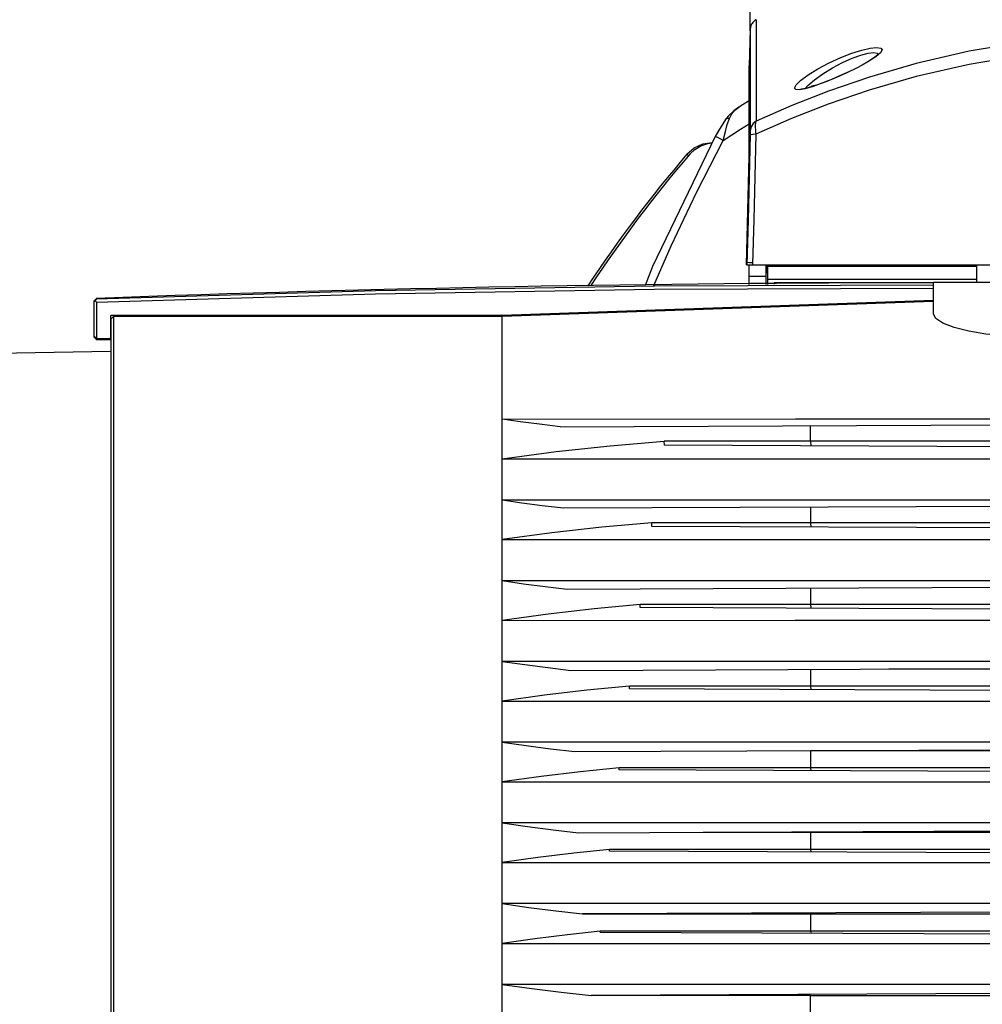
# Model space of a CAD drawing. Extents: x 0 to 420, y 0 to 297.
# Tile 6 of 65: x 75 to 101, y 78 to 104. Entities that reach past the tile are written whole.
import ezdxf

# ---------------------------------------------------------------- set-up
doc = ezdxf.new("R2010")
doc.units = 0
doc.header["$LTSCALE"] = 23.1
doc.layers.get('0').update_dxf_attribs({"linetype": 'CONTINUOUS'})
for name, color, linetype in [('02___PRT_ALL_AXES', 7, 'CONTINUOUS'), ('06___PRT_ALL_SURFS', 7, 'CONTINUOUS'), ('DIM_PILOTEES', 7, 'CONTINUOUS')]:
    doc.layers.add(name, color=color, linetype=linetype)
doc.dimstyles.get("Standard").update_dxf_attribs({"dimtxt": 2.5, "dimasz": 2.5, "dimexe": 1.25, "dimexo": 0.625, "dimtad": 1, "dimcen": 2.5, "dimazin": 3, "dimtfac": 1, "dimtmove": 0, "dimatfit": 3})

# ---------------------------------------------------------------- blocks, each defined once
blk = doc.blocks.new('_FILLED')
at = {"color": 0, "linetype": 'BYBLOCK'}
blk.add_solid([(0, 0), (-1, 0.1429), (-1, -0.1429)], dxfattribs=at)
blk = doc.blocks.new('*D8')
at = {"layer": 'DIM_PILOTEES', "color": 2, "linetype": 'CONTINUOUS'}
for p, q in [((94.759, 103.446), (94.765, 132.029)), ((116.6, 103.483), (116.606, 132.024)), ((94.765, 130.029), (105.685, 130.026)), ((116.606, 130.024), (105.685, 130.026))]:
    blk.add_line(p, q, dxfattribs=at)
at = {"layer": 'DIM_PILOTEES', "color": 2, "linetype": 'CONTINUOUS', "xscale": 3.5, "yscale": 3.5, "zscale": 3.5}
for p, rotation in [((94.765, 130.029), 179.9869915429), ((116.606, 130.024), 359.9869915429)]:
    blk.add_blockref('_FILLED', p, dxfattribs=dict(at, rotation=rotation))

msp = doc.modelspace()

# ---------------------------------------------------------------- linework, layer by layer
at = {"color": 7, "linetype": 'CONTINUOUS'}
for p, q in [((94.911, 103.737), (94.911, 102.406)), ((94.759, 103.483), (94.733, 102.523)), ((94.759, 103.484), (94.759, 102.309)), ((94.733, 102.271), (94.733, 102.523)), ((94.911, 102.406), (94.912, 101.06)), ((94.729, 99.968), (94.729, 102.309)), ((94.733, 100.192), (94.733, 102.271)), ((94.759, 102.309), (94.759, 100.978)), ((96.675, 102.068), (96.416, 101.976)), ((95.929, 101.935), (95.966, 102.015)), ((96.416, 101.976), (96.205, 101.916)), ((96.414, 101.992), (96.448, 101.992)), ((96.503, 102.009), (96.503, 102.009)), ((94.456, 101.429), (94.473, 101.44)), ((94.103, 101.1), (94.103, 101.1)), ((94.759, 100.79), (94.758, 100.759)), ((94.759, 100.978), (94.759, 100.813)), ((94.759, 100.813), (94.759, 100.808)), ((94.759, 100.808), (94.759, 100.79)), ((94.758, 100.759), (94.757, 100.713)), ((93.089, 100.187), (93.131, 100.151)), ((94.697, 98.702), (94.733, 100.129)), ((94.733, 100.129), (94.733, 100.192)), ((94.66, 97.267), (94.697, 98.702)), ((94.699, 98.453), (94.668, 97.267)), ((94.851, 98.46), (94.82, 97.286)), ((94.66, 97.267), (116.699, 97.267)), ((94.689, 97.33), (94.67, 97.332)), ((94.741, 97.328), (94.689, 97.33)), ((94.729, 96.751), (94.729, 97.267)), ((94.821, 97.325), (94.741, 97.328)), ((94.82, 97.286), (94.817, 97.267)), ((95.179, 96.755), (95.179, 97.267)), ((95.2, 97.047), (95.2, 97.267)), ((95.479, 97.237), (95.479, 97.267)), ((95.629, 97.267), (95.629, 97.237)), ((99.897, 97.267), (99.897, 97.237)), ((100.729, 96.817), (100.729, 97.267)), ((95.179, 96.96), (94.729, 96.96)), ((95.393, 96.757), (95.393, 96.8)), ((99.59, 96.8), (95.393, 96.8)), ((99.59, 95.973), (99.59, 96.817)), ((99.59, 96.817), (113.15, 96.817)), ((77.45, 96.31), (77.522, 96.385)), ((77.485, 96.323), (77.522, 96.364)), ((77.522, 96.364), (77.522, 96.385)), ((77.485, 96.323), (77.45, 96.289)), ((77.45, 96.31), (77.45, 95.398)), ((77.485, 96.323), (77.523, 96.285)), ((77.523, 96.285), (77.524, 95.324)), ((88.209, 95.94), (99.59, 96.34)), ((88.209, 95.932), (99.588, 96.33)), ((88.22, 95.919), (99.59, 96.316)), ((88.209, 95.94), (77.895, 95.939)), ((77.895, 95.324), (77.895, 95.939)), ((77.9, 95.841), (77.9, 59.714)), ((77.902, 95.841), (77.902, 95.932)), ((88.209, 95.932), (77.902, 95.932)), ((77.975, 95.919), (77.905, 95.849)), ((77.975, 95.919), (88.22, 95.919)), ((88.22, 59.657), (88.22, 95.919)), ((77.45, 95.394), (77.45, 95.373)), ((77.45, 95.373), (77.475, 95.347)), ((77.475, 95.347), (77.5, 95.321)), ((77.5, 95.321), (77.523, 95.295)), ((77.524, 95.324), (77.895, 95.324)), ((77.9, 95.294), (77.524, 95.295)), ((77.9, 94.986), (59.21, 94.66)), ((89.745, 93), (111.333, 93.094)), ((96.35, 92.618), (96.35, 93.029)), ((92.493, 92.513), (92.49, 92.619)), ((111.338, 92.431), (92.493, 92.513)), ((96.35, 92.618), (96.352, 92.497)), ((111.332, 92.616), (96.35, 92.618)), ((89.833, 90.858), (111.333, 90.952)), ((96.35, 90.887), (96.35, 90.464)), ((92.165, 90.373), (92.163, 90.465)), ((96.35, 90.464), (96.352, 90.355)), ((111.332, 90.462), (96.35, 90.464)), ((111.337, 90.289), (92.166, 90.373)), ((88.22, 90.023), (111.35, 90.026)), ((89.929, 88.717), (111.333, 88.81)), ((96.35, 88.745), (96.35, 88.31)), ((91.858, 88.232), (91.857, 88.311)), ((96.35, 88.31), (96.352, 88.213)), ((111.332, 88.309), (96.35, 88.31)), ((111.337, 88.147), (91.858, 88.232)), ((111.35, 86.814), (88.22, 86.812)), ((90.028, 86.575), (111.334, 86.668)), ((96.35, 86.603), (96.35, 86.156)), ((98.409, 86.612), (111.332, 86.61)), ((91.572, 86.091), (91.571, 86.157)), ((111.337, 86.005), (91.572, 86.091)), ((96.35, 86.156), (96.352, 86.071)), ((111.332, 86.155), (96.35, 86.156)), ((88.22, 85.763), (111.35, 85.765)), ((111.35, 84.684), (88.22, 84.683)), ((90.131, 84.434), (111.334, 84.526)), ((96.35, 84.46), (96.35, 84.002)), ((96.35, 84.46), (111.332, 84.457)), ((91.305, 83.95), (91.305, 84.003)), ((111.336, 83.863), (91.305, 83.951)), ((96.35, 84.002), (96.352, 83.929)), ((111.332, 84.002), (96.35, 84.002)), ((88.22, 83.634), (111.35, 83.635)), ((111.35, 82.554), (88.22, 82.553)), ((90.233, 82.292), (111.335, 82.384)), ((96.351, 82.319), (96.35, 82.304)), ((96.35, 82.304), (96.35, 81.849)), ((96.35, 82.304), (111.332, 82.303)), ((91.048, 81.81), (91.048, 81.849)), ((111.336, 81.721), (91.048, 81.81)), ((96.35, 81.849), (96.352, 81.787)), ((111.332, 81.848), (96.35, 81.849)), ((88.22, 81.504), (111.35, 81.505)), ((111.35, 80.423), (88.22, 80.423)), ((111.335, 80.242), (90.337, 80.15)), ((96.351, 80.177), (96.35, 80.15)), ((96.35, 80.15), (96.35, 79.695)), ((96.35, 80.15), (111.332, 80.15)), ((96.35, 79.695), (90.801, 79.696)), ((90.801, 79.669), (111.336, 79.579)), ((96.35, 79.695), (96.352, 79.645)), ((111.332, 79.695), (96.35, 79.695)), ((88.22, 79.374), (111.35, 79.374)), ((111.35, 78.293), (88.22, 78.293)), ((90.56, 78.009), (111.346, 78.1)), ((96.35, 77.996), (96.351, 78.035)), ((96.35, 77.541), (96.35, 77.996)), ((96.35, 77.996), (111.332, 77.996))]:
    msp.add_line(p, q, dxfattribs=at)
for points in [[(94.911, 103.737), (94.906, 103.734), (94.882, 103.718), (94.86, 103.7), (94.84, 103.681), (94.822, 103.66), (94.807, 103.639), (94.794, 103.617), (94.783, 103.595), (94.775, 103.573), (94.768, 103.552), (94.764, 103.531), (94.761, 103.512), (94.759, 103.495), (94.759, 103.483)], [(105.679, 103.414), (103.787, 103.346), (102.075, 103.166), (100.53, 102.903), (99.137, 102.582), (97.899, 102.225), (96.818, 101.856), (95.852, 101.477), (94.912, 101.06)], [(105.679, 103.064), (103.787, 102.996), (102.074, 102.816), (100.528, 102.554), (99.135, 102.235), (97.897, 101.88), (96.816, 101.512), (95.85, 101.134), (94.909, 100.719)], [(95.966, 102.015), (96.085, 102.134), (96.284, 102.281), (96.544, 102.443), (96.841, 102.6), (97.146, 102.739), (97.437, 102.852), (97.698, 102.934), (97.918, 102.985), (98.089, 103.004), (98.201, 102.99), (98.238, 102.943)], [(96.209, 101.924), (96.28, 102.005), (96.45, 102.153), (96.675, 102.313), (96.931, 102.47), (97.194, 102.608), (97.446, 102.719), (97.672, 102.801), (97.863, 102.851), (98.011, 102.87)], [(98.011, 102.87), (98.107, 102.856), (98.131, 102.822)], [(98.238, 102.943), (98.195, 102.863), (98.068, 102.754)], [(98.146, 102.84), (98.128, 102.818), (98.075, 102.771), (97.986, 102.706), (97.86, 102.627), (97.71, 102.541), (97.541, 102.453), (97.361, 102.365), (97.177, 102.28), (96.995, 102.2), (96.821, 102.128), (96.656, 102.064)], [(98.068, 102.754), (97.862, 102.622), (97.593, 102.476), (97.287, 102.327), (96.972, 102.187), (96.675, 102.068)], [(96.656, 102.064), (96.504, 102.01), (96.368, 101.966), (96.251, 101.933), (96.158, 101.913), (96.096, 101.906), (96.088, 101.906)], [(96.205, 101.916), (96.049, 101.889), (95.957, 101.897), (95.929, 101.935)], [(94.456, 101.429), (94.327, 101.337), (94.175, 101.191), (94.103, 101.1)], [(94.211, 101.133), (94.273, 101.251), (94.354, 101.349), (94.456, 101.429)], [(94.103, 101.1), (94.031, 100.993), (93.917, 100.805), (93.833, 100.654)], [(94.048, 100.553), (94.102, 100.79), (94.153, 100.97), (94.211, 101.133)], [(94.211, 101.133), (94.146, 101.129), (94.103, 101.1)], [(94.912, 101.06), (94.832, 100.997), (94.779, 100.911), (94.759, 100.813)], [(94.912, 101.06), (94.905, 101.046), (94.899, 101.026), (94.895, 101.001), (94.891, 100.971), (94.89, 100.933), (94.89, 100.889), (94.894, 100.839), (94.9, 100.782), (94.909, 100.719)], [(94.048, 100.553), (94.274, 100.701), (94.501, 100.845), (94.729, 100.986)], [(93.833, 100.654), (92.184, 97.23), (91.99, 96.726)], [(92.22, 96.728), (92.675, 97.774), (93.338, 99.175), (94.048, 100.553)], [(94.048, 100.553), (93.965, 100.595), (93.899, 100.627), (93.854, 100.647), (93.834, 100.654), (93.833, 100.654)], [(94.757, 100.713), (94.728, 99.572), (94.699, 98.453)], [(94.909, 100.719), (94.829, 100.712), (94.776, 100.7), (94.757, 100.685)], [(94.909, 100.719), (94.88, 99.593), (94.851, 98.46)], [(93.089, 100.187), (93.277, 100.354), (93.508, 100.462), (93.758, 100.5)], [(99.59, 96.737), (92.232, 96.706), (84.876, 96.581), (77.522, 96.364)], [(77.524, 96.285), (84.877, 96.502), (92.232, 96.627), (99.589, 96.658)], [(77.9, 95.841), (77.902, 95.845), (77.904, 95.846), (77.905, 95.849)], [(77.976, 59.954), (77.976, 95.741), (77.975, 95.919)], [(102.017, 95.393), (101.485, 95.398), (100.972, 95.442), (100.519, 95.518), (100.135, 95.619), (99.838, 95.736), (99.654, 95.856), (99.59, 95.973)], [(77.524, 95.324), (77.499, 95.349), (77.474, 95.374), (77.45, 95.398)], [(77.525, 95.319), (77.525, 95.308), (77.524, 95.295)], [(88.22, 93.203), (95.954, 93.205), (103.664, 93.205), (111.35, 93.207)], [(89.745, 93), (89.201, 93.065), (88.694, 93.133), (88.22, 93.204)], [(88.22, 92.153), (89.637, 92.345), (91.061, 92.5), (92.49, 92.619)], [(96.35, 92.618), (95.044, 92.619), (93.758, 92.619), (92.49, 92.619)], [(88.22, 92.153), (95.849, 92.154), (103.559, 92.155), (111.35, 92.156)], [(88.22, 91.073), (95.534, 91.07), (103.257, 91.07), (111.35, 91.076)], [(88.22, 91.073), (88.733, 90.997), (89.271, 90.926), (89.833, 90.858)], [(92.163, 90.465), (90.845, 90.349), (89.53, 90.202), (88.22, 90.023)], [(96.35, 90.464), (94.949, 90.464), (93.553, 90.465), (92.163, 90.465)], [(88.22, 88.942), (95.948, 88.945), (103.658, 88.946), (111.35, 88.945)], [(88.22, 88.942), (88.783, 88.861), (89.352, 88.785), (89.929, 88.717)], [(91.857, 88.311), (90.641, 88.199), (89.428, 88.059), (88.22, 87.893)], [(96.35, 88.31), (94.848, 88.31), (93.35, 88.31), (91.857, 88.311)], [(88.22, 87.893), (95.938, 87.895), (103.647, 87.896), (111.35, 87.896)], [(88.22, 86.812), (88.818, 86.726), (89.421, 86.647), (90.028, 86.575)], [(91.571, 86.157), (90.45, 86.049), (89.333, 85.918), (88.22, 85.763)], [(96.35, 86.156), (94.753, 86.155), (93.159, 86.155), (91.571, 86.157)], [(88.22, 84.683), (88.853, 84.592), (89.49, 84.509), (90.131, 84.434)], [(91.305, 84.003), (90.272, 83.899), (89.244, 83.776), (88.22, 83.634)], [(96.35, 84.002), (94.664, 84.001), (92.981, 84.001), (91.305, 84.003)], [(88.22, 82.553), (88.887, 82.457), (89.559, 82.37), (90.233, 82.292)], [(93.515, 82.306), (94.459, 82.307), (95.404, 82.306), (96.35, 82.304)], [(91.048, 81.849), (90.102, 81.751), (89.159, 81.635), (88.22, 81.504)], [(96.35, 81.849), (94.578, 81.847), (92.81, 81.847), (91.048, 81.849)], [(88.22, 80.423), (88.922, 80.323), (89.628, 80.232), (90.337, 80.15)], [(90.337, 80.15), (92.335, 80.15), (94.34, 80.15), (96.35, 80.15)], [(90.801, 79.695), (89.937, 79.602), (89.077, 79.495), (88.22, 79.374)], [(90.801, 79.669), (90.801, 79.677), (90.801, 79.686), (90.801, 79.695)], [(88.22, 78.293), (88.996, 78.183), (89.776, 78.084), (90.56, 77.997)], [(90.56, 77.997), (90.56, 78.005), (90.56, 78.009)], [(96.35, 77.996), (94.407, 77.996), (92.477, 77.994), (90.56, 77.997)]]:
    msp.add_lwpolyline(points, dxfattribs=at)
for centre, radius, start, end in [((96.433, 101.904), 0.09, 102.0394, 135.8986), ((97.129, 98.638), 3.429, 100.5256, 102.0394), ((104.786, 84.822), 19.558, 120.9463, 121.883), ((119.253, 77.767), 34.456, 139.407, 146.6295), ((99.59, -495.842), 592.638, 90, 92.133948)]:
    msp.add_arc(centre, radius, start, end, dxfattribs=at)
at = {"layer": '02___PRT_ALL_AXES', "color": 7, "linetype": 'CONTINUOUS'}
for p, q in [((98.142, 97.237), (98.142, 97.267)), ((99.717, 97.237), (99.717, 97.267))]:
    msp.add_line(p, q, dxfattribs=at)
msp.add_lwpolyline([(93.161, 100.187), (93.297, 100.315), (93.459, 100.411), (93.64, 100.472), (93.752, 100.485)], dxfattribs=at)
msp.add_arc((119.325, 77.767), 34.456, 139.407, 146.608, dxfattribs=at)
at = {"layer": '06___PRT_ALL_SURFS', "color": 7, "linetype": 'CONTINUOUS'}
for q in [(95.209, 96.756), (100.729, 97.237)]:
    msp.add_line((95.209, 97.237), q, dxfattribs=at)
at = {"layer": '06___PRT_ALL_SURFS', "color": 3, "linetype": 'CONTINUOUS'}
msp.add_line((100.729, 96.881), (95.209, 96.881), dxfattribs=at)

# ---------------------------------------------------------------- dimensions: what is measured, and where the dimension line sits
at = {"layer": 'DIM_PILOTEES', "color": 2, "linetype": 'CONTINUOUS'}
dim = msp.add_linear_dim(base=(94.765, 130.029), p1=(116.6, 103.483), p2=(94.759, 103.446), angle=179.987, dimstyle='Standard', dxfattribs=at)
dim.commit()
dim.dimension.update_dxf_attribs({"geometry": '*D8', "text_midpoint": (103.306, 130.027), "dimtype": 128})

doc.saveas('drawing.dxf')
